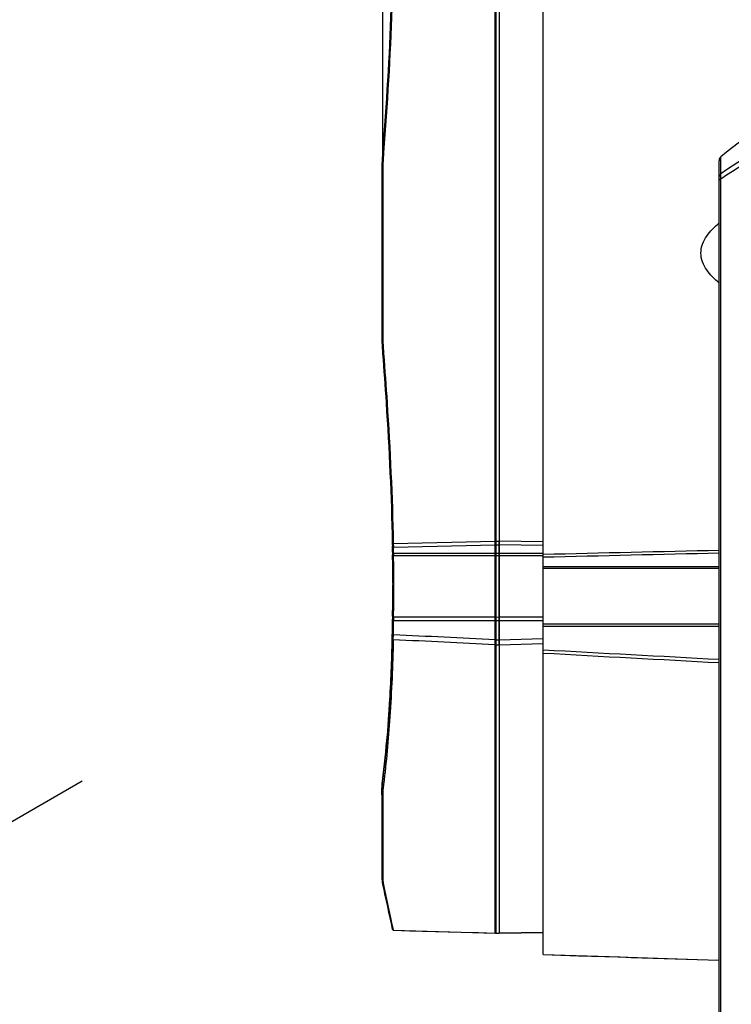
# Model space of a CAD drawing. Header units: millimetres. Extents: x 0 to 420, y 0 to 297.
# Tile 201 of 256: x 223 to 251, y 189 to 228. Entities that reach past the tile are written whole.
import ezdxf

# ---------------------------------------------------------------- set-up
doc = ezdxf.new("R2010")
doc.units = ezdxf.units.MM
doc.header["$LTSCALE"] = 23.1
doc.header["$PDMODE"] = 3
doc.header["$PDSIZE"] = 0.3125
doc.layers.get('0').update_dxf_attribs({"linetype": 'CONTINUOUS'})
doc.layers.get('Defpoints').update_dxf_attribs({"linetype": 'CONTINUOUS'})
doc.layers.add('03___PRT_ALL_CURVES', color=7, linetype='CONTINUOUS')
doc.layers.add('DIM_PILOTEES', color=7, linetype='CONTINUOUS')
doc.styles.get("Standard").update_dxf_attribs({"font": 'txt', "width": 0.7})
doc.dimstyles.new('DIMSTYLE_3', dxfattribs={"dimtxt": 2.5, "dimasz": 3.5, "dimexe": 2, "dimexo": 0, "dimtad": 1, "dimdec": 0, "dimlfac": 5, "dimdsep": 46, "dimtxsty": 'Standard', "dimblk": '_FILLED', "dimblk1": '_FILLED', "dimblk2": '_FILLED', "dimcen": 0.09, "dimazin": 2, "dimtp": 0.5, "dimtm": 0.5, "dimtfac": 1, "dimtdec": 0, "dimtofl": 0, "dimtmove": 0, "dimatfit": 3, "dimldrblk": '_FILLED', "dimfxl": 0, "dimtolj": 1, "dimarcsym": 0})
doc.dimstyles.new('DIMSTYLE_9', dxfattribs={"dimtxt": 2.5, "dimasz": 3.5, "dimexe": 2, "dimexo": 0, "dimgap": 2.5, "dimtad": 1, "dimdsep": 46, "dimtxsty": 'Standard', "dimblk": '_FILLED', "dimblk1": '_FILLED', "dimblk2": '_FILLED', "dimcen": 0.09, "dimazin": 2, "dimtp": 0.5, "dimtm": 0.5, "dimtfac": 1, "dimtofl": 0, "dimtmove": 0, "dimatfit": 3, "dimldrblk": '_FILLED', "dimfxl": 0, "dimtolj": 1, "dimarcsym": 0})

# ---------------------------------------------------------------- blocks, each defined once
blk = doc.blocks.new('_FILLED')
at = {"color": 0, "linetype": 'ByBlock'}
blk.add_solid([(0, 0), (-1, 0.143), (-1, -0.143)], dxfattribs=at)
blk = doc.blocks.new('*D7')
at = {"layer": 'DIM_PILOTEES', "color": 2, "linetype": 'Continuous'}
for p, q in [((237.358, 221.862), (237.358, 264.066)), ((280.48, 226.199), (280.48, 264.066)), ((237.358, 262.066), (258.919, 262.066)), ((280.48, 262.066), (258.919, 262.066))]:
    blk.add_line(p, q, dxfattribs=at)
at = {"layer": 'DIM_PILOTEES', "color": 2, "linetype": 'Continuous', "xscale": 3.5, "yscale": 3.5, "zscale": 3.5, "rotation": 180}
blk.add_blockref('_FILLED', (237.358, 262.066), dxfattribs=at)
at = {"layer": 'DIM_PILOTEES', "color": 2, "linetype": 'Continuous', "xscale": 3.5, "yscale": 3.5, "zscale": 3.5}
blk.add_blockref('_FILLED', (280.48, 262.066), dxfattribs=at)
at = {"layer": 'DIM_PILOTEES', "color": 2, "linetype": 'Continuous', "insert": (258.919, 265.191), "char_height": 2.5, "width": 8.03571, "attachment_point": 2, "line_spacing_factor": 0.9}
blk.add_mtext('{\\ftxt;\\W0.0001;\\H0.0001;\\~}{\\ftxt;\\W2.1428571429;\\H2.5; }{\\ftxt;\\W0.0001;\\H0.0001;\\~}', dxfattribs=at)
blk = doc.blocks.new('*D8')
at = {"layer": 'DIM_PILOTEES', "color": 2, "linetype": 'Continuous'}
for p, q in [((243.739, 246.623), (243.739, 257.046)), ((280.489, 226.199), (280.489, 257.046)), ((243.739, 255.046), (262.114, 255.046)), ((280.489, 255.046), (262.114, 255.046))]:
    blk.add_line(p, q, dxfattribs=at)
at = {"layer": 'DIM_PILOTEES', "color": 2, "linetype": 'Continuous', "xscale": 3.5, "yscale": 3.5, "zscale": 3.5, "rotation": 180}
blk.add_blockref('_FILLED', (243.739, 255.046), dxfattribs=at)
at = {"layer": 'DIM_PILOTEES', "color": 2, "linetype": 'Continuous', "xscale": 3.5, "yscale": 3.5, "zscale": 3.5}
blk.add_blockref('_FILLED', (280.489, 255.046), dxfattribs=at)
at = {"layer": 'DIM_PILOTEES', "color": 2, "linetype": 'Continuous', "insert": (262.114, 258.171), "char_height": 2.5, "width": 8.03571, "attachment_point": 2, "line_spacing_factor": 0.9}
blk.add_mtext('{\\ftxt;\\W0.0001;\\H0.0001;\\~}{\\ftxt;\\W2.1428571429;\\H2.5; }{\\ftxt;\\W0.0001;\\H0.0001;\\~}', dxfattribs=at)
blk = doc.blocks.new('*D16')
at = {"layer": 'Defpoints', "color": 0, "linetype": 'Continuous'}
for p in [(226.593, 260.628), (261.739, 218.743), (214.387, 191.405), (309.09, 191.405)]:
    blk.add_point(p, dxfattribs=at)
at = {"layer": 'DIM_PILOTEES', "color": 0, "linetype": 'Continuous', "lineweight": -2}
for p, q in [((214.387, 191.405), (216.119, 192.405)), ((309.09, 191.405), (310.822, 190.405))]:
    blk.add_line(p, q, dxfattribs=at)
blk.add_arc((261.739, 218.743), 54.677, 333.6683, 206.3317, dxfattribs=at)
at = {"layer": 'DIM_PILOTEES', "color": 0, "linetype": 'Continuous', "lineweight": -2, "xscale": 3.5, "yscale": 3.5, "zscale": 3.5}
for p, rotation in [((214.387, 191.405), 298.1658643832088), ((309.09, 191.405), 241.8341356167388)]:
    blk.add_blockref('_FILLED', p, dxfattribs=dict(at, rotation=rotation))
at = {"layer": 'DIM_PILOTEES', "color": 0, "linetype": 'Continuous', "insert": (267.785, 278.951), "char_height": 2.5, "width": 24.82143, "attachment_point": 2, "rotation": 354.2651, "line_spacing_factor": 0.9}
blk.add_mtext('\\A1;{\\ftxt;\\W0.0001;\\H0.0001;\\~}{\\ftxt;\\W3.5952380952;\\H2.5; }{\\ftxt;\\W0.0001;\\H0.0001;\\~}{\\ftxt;\\W0.0001;\\H0.0001;\\~}{\\ftxt;\\W2.3571428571;\\H2.5; }{\\ftxt;\\W0.0001;\\H0.0001;\\~}{\\ftxt;\\W0.0001;\\H0.0001;\\~}{\\ftxt;\\W0.6666666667;\\H2.5; }{\\ftxt;\\W0.0001;\\H0.0001;\\~}', dxfattribs=at)

msp = doc.modelspace()

# ---------------------------------------------------------------- linework, layer by layer
at = {"color": 7, "linetype": 'Continuous'}
for p, q in [((243.7388, 190.8632), (243.7388, 246.6236)), ((241.8238, 191.7185), (241.8238, 245.7683)), ((241.8549, 245.7744), (241.8549, 191.7124)), ((250.7388, 165.3434), (250.7388, 222.412)), ((250.8103, 221.8922), (250.8103, 222.5652)), ((237.3576, 221.8616), (237.3188, 221.857)), ((237.3188, 221.857), (237.3188, 215.6298)), ((237.3576, 221.8616), (237.3576, 215.6252)), ((250.8103, 188.4764), (250.8103, 221.6829)), ((237.3576, 215.6252), (237.3188, 215.6298)), ((237.7773, 207.2014), (237.7386, 207.2178)), ((237.7816, 207.0576), (237.7416, 207.0932)), ((237.7773, 207.2014), (241.8238, 207.2868)), ((237.7816, 207.0576), (241.8238, 207.1413)), ((241.8549, 207.2885), (241.8238, 207.3014)), ((241.8549, 207.1421), (241.8238, 207.1697)), ((241.8549, 207.2885), (241.9838, 207.2895)), ((241.8549, 207.1421), (241.9838, 207.1442)), ((243.7388, 207.2681), (241.9838, 207.2895)), ((241.9838, 203.3682), (241.9838, 207.1442)), ((243.7388, 207.1231), (241.9838, 207.1442)), ((237.7885, 206.8195), (237.7485, 206.8553)), ((237.7905, 206.7264), (237.7505, 206.7499)), ((237.7885, 206.8195), (241.8238, 206.8195)), ((237.7905, 206.7264), (241.8238, 206.7264)), ((241.8549, 206.8174), (241.8238, 206.845)), ((241.8549, 206.725), (241.8238, 206.7433)), ((241.8549, 206.8174), (241.9838, 206.8195)), ((241.8549, 206.725), (241.9838, 206.7264)), ((241.9838, 206.8195), (243.7388, 206.8195)), ((241.9838, 206.7264), (243.7388, 206.7264)), ((250.7388, 206.268), (243.7388, 206.268)), ((250.7388, 206.2052), (243.7388, 206.2052)), ((237.7588, 205.6202), (237.7588, 205.5634)), ((237.7505, 204.2952), (237.7485, 204.1306)), ((237.7507, 204.3111), (237.7505, 204.2952)), ((237.7905, 204.2789), (237.7505, 204.2952)), ((237.7905, 204.2789), (241.8238, 204.2789)), ((241.8549, 204.278), (241.8238, 204.2901)), ((241.8549, 204.278), (241.9838, 204.2789)), ((241.9838, 204.2789), (243.7388, 204.2789)), ((237.7885, 204.1336), (237.7485, 204.1306)), ((237.7885, 204.1336), (241.8238, 204.1336)), ((241.8549, 204.1338), (241.8238, 204.1311)), ((241.8549, 204.1338), (241.9838, 204.1336)), ((241.9838, 204.1336), (243.7388, 204.1336)), ((243.7388, 204.0117), (250.7388, 204.0117)), ((243.7388, 203.9139), (250.7388, 203.9139)), ((237.7816, 203.5724), (237.7416, 203.5695)), ((237.7773, 203.3753), (237.7386, 203.3987)), ((241.8549, 203.3684), (241.8238, 203.3657)), ((241.8549, 203.1684), (241.8238, 203.1859)), ((241.8549, 203.3684), (241.9838, 203.3682)), ((241.8549, 203.1684), (241.9838, 203.1697)), ((241.9838, 203.3682), (243.7388, 203.4179)), ((241.9838, 203.1697), (243.7388, 203.2198)), ((237.5747, 200.0237), (237.5739, 200.0099)), ((237.5755, 200.0378), (237.5747, 200.0237)), ((237.5757, 200.0407), (237.5755, 200.0378)), ((237.5824, 200.0402), (237.5801, 200.0094)), ((237.5829, 200.0382), (237.5807, 200.0074)), ((237.5415, 199.6077), (237.5413, 199.605)), ((237.5427, 199.614), (237.5415, 199.6077)), ((237.5496, 199.6134), (237.5489, 199.6043)), ((237.5496, 199.6053), (237.5493, 199.6026)), ((237.5501, 199.6117), (237.5496, 199.6053)), ((210.6837, 189.2667), (225.4062, 197.7667)), ((237.3527, 197.6618), (237.3527, 197.7592)), ((237.3199, 197.2169), (237.3198, 197.2088)), ((237.32, 197.2169), (237.3198, 197.2088)), ((237.3576, 197.0873), (237.3188, 197.1194)), ((237.3188, 197.1194), (237.3188, 194.0057)), ((237.3576, 197.0873), (237.3576, 193.969)), ((237.3576, 193.969), (237.3188, 194.0057)), ((237.7115, 192.1313), (237.7604, 191.9096)), ((237.7773, 191.8333), (237.7386, 191.8732)), ((237.7386, 191.8732), (237.7389, 191.8723)), ((237.7389, 191.8723), (237.7777, 191.8324)), ((237.7604, 191.9096), (237.7773, 191.8333)), ((237.7773, 191.8333), (237.7777, 191.8324)), ((237.7773, 191.8333), (241.8238, 191.7197)), ((237.7777, 191.8324), (237.7778, 191.8323)), ((241.8549, 191.7135), (241.8238, 191.7439)), ((241.8238, 191.7429), (241.8549, 191.7124)), ((241.983, 191.7147), (243.7388, 191.7433)), ((243.7388, 191.7444), (241.9838, 191.7159)), ((241.8549, 191.7135), (241.9838, 191.7159)), ((241.8549, 191.7124), (241.983, 191.7147))]:
    msp.add_line(p, q, dxfattribs=at)
for points in [[(237.7778, 191.8323), (238.4215, 191.8142), (240.4752, 191.7564)], [(240.4752, 191.7564), (241.1638, 191.737), (241.8238, 191.7185)], [(243.7388, 190.8632), (245.1411, 190.8192), (246.7075, 190.7702), (248.2854, 190.721), (249.8746, 190.6716), (250.7388, 190.6448)]]:
    msp.add_lwpolyline(points, dxfattribs=at)
for centre, radius, start, end in [((261.7388, 209.5434), 17, 98.7222, 130.0052), ((248.6679, 221.8626), 11.3491, 175.57372, 180.02808), ((248.7117, 221.8672), 11.3541, 175.58357, 180.02813), ((250.9388, 222.412), 0.2, 130.0052, 180), ((248.7658, 215.628), 11.4469, 179.99097, 184.40723), ((248.81, 215.6233), 11.4524, 179.99096, 184.39734), ((205.8021, 206.0433), 31.9567, 1.45601, 1.8828), ((205.817, 206.007), 31.9818, 1.45568, 1.88238), ((158.1165, 205.5962), 79.6423, 0.017231, 0.829993), ((151.3895, 205.5027), 86.4096, 359.188525, 0.811475), ((304.008, -2269.642), 2477.1362, 91.2322023, 91.3941545), ((140.1459, 205.5739), 97.6129, 359.258719, 359.99383), ((289.5278, 203.6047), 51.7834, 179.21855, 179.35622), ((303.4494, 203.3281), 65.6658, 179.170379, 179.297175), ((60.2692, 206.178), 177.4897, 359.179443, 359.357131), ((60.2678, 206.0437), 177.491, 359.201282, 359.38241), ((60.2827, 206.0472), 177.5161, 359.201206, 359.382351), ((213.8175, 203.9626), 23.9254, 358.67925, 359.21826), ((215.4711, 203.877), 22.2727, 358.76957, 359.20896), ((206.17, 204.1588), 31.6171, 358.58002, 358.93723), ((376.8703, 2597.6529), 2398.5043, 266.8181039, 266.9855664), ((182.9244, 204.0352), 54.8044, 355.37041, 355.78535), ((192.1007, 203.3166), 45.5919, 352.99847, 355.33034), ((189.6755, 203.4703), 48.0298, 353.16761, 355.38111), ((241.8139, 197.11), 4.4953, 172.94842, 178.63736), ((197.0141, 202.6443), 40.6451, 352.95874, 353.09309), ((241.5848, 197.1192), 4.266, 178.79764, 179.99809), ((238.9, 193.943), 1.5409, 189.67333, 191.73683), ((369.8605, 221.2395), 135.3461, 191.754595, 192.531244), ((370.0463, 221.2008), 135.49, 191.741302, 192.389171)]:
    msp.add_arc(centre, radius, start, end, dxfattribs=at)
for points, knots in [([(237.7386, 230.269), (237.7264, 229.6658), (237.6535, 227.1531), (237.5003, 224.6432), (237.3527, 222.7385)], [0, 0, 0, 0, 0.239989, 1, 1, 1, 1]), ([(237.7773, 230.2854), (237.7651, 229.6812), (237.6922, 227.1641), (237.539, 224.6496), (237.3913, 222.7415)], [0, 0, 0, 0, 0.239994, 1, 1, 1, 1]), ([(259.0214, 224.9762), (257.5159, 224.7809), (254.6254, 224.0834), (251.9756, 222.7158), (250.8103, 221.8922)], [0, 0, 0, 0, 0.5154709, 1, 1, 1, 1]), ([(259.1942, 224.7467), (257.6583, 224.5629), (254.7096, 223.8811), (252.0005, 222.5121), (250.8103, 221.6829)], [0, 0, 0, 0, 0.5160648, 1, 1, 1, 1]), ([(237.3913, 222.7415), (237.3876, 222.7399), (237.3803, 222.7365), (237.37, 222.7329), (237.3648, 222.7267), (237.3578, 222.725), (237.3545, 222.7318), (237.3532, 222.736), (237.3527, 222.7385)], [0, 0, 0, 0, 0.2386792, 0.4845683, 0.624707, 0.7228976, 0.8468399, 1, 1, 1, 1]), ([(250.7388, 221.7431), (250.7388, 221.7713), (250.7518, 221.8285), (250.7883, 221.8743), (250.8103, 221.8922)], [0, 0, 0, 0, 0.4977588, 1, 1, 1, 1]), ([(250.8103, 221.6829), (250.8042, 221.7253), (250.7981, 221.7841), (250.801, 221.8542), (250.8061, 221.8815), (250.8103, 221.8922)], [0, 0, 0, 0, 0.6098167, 0.8361597, 1, 1, 1, 1]), ([(250.7388, 221.6385), (250.7388, 221.6488), (250.756, 221.6639), (250.7817, 221.6749), (250.8001, 221.6804), (250.8103, 221.6829)], [0, 0, 0, 0, 0.3531692, 0.6397947, 1, 1, 1, 1]), ([(250.7377, 217.5475), (250.5526, 217.7), (250.2903, 217.9563), (250.058, 218.3818), (249.9887, 218.7434), (250.058, 219.105), (250.2904, 219.5306), (250.5526, 219.7868), (250.7377, 219.9393)], [0, 0, 0, 0, 0.2498271, 0.3750109, 0.4999999, 0.6249904, 0.7501765, 1, 1, 1, 1]), ([(237.3913, 214.7453), (237.3876, 214.7469), (237.3803, 214.7503), (237.37, 214.7539), (237.3648, 214.7601), (237.3578, 214.7618), (237.3545, 214.755), (237.3532, 214.7508), (237.3527, 214.7483)], [0, 0, 0, 0, 0.2386632, 0.4845407, 0.6246815, 0.7228099, 0.8467803, 1, 1, 1, 1]), ([(237.3527, 214.7483), (237.403, 214.0989), (237.583, 211.5918), (237.7009, 209.0798), (237.7386, 207.2178)], [0, 0, 0, 0, 0.259117, 1, 1, 1, 1]), ([(237.3913, 214.7453), (237.4416, 214.0947), (237.6217, 211.5831), (237.7396, 209.0666), (237.7773, 207.2014)], [0, 0, 0, 0, 0.2591117, 1, 1, 1, 1]), ([(237.7386, 207.2178), (237.7388, 207.2049), (237.7397, 207.1633), (237.7406, 207.1218), (237.7416, 207.0932)], [0, 0, 0, 0, 0.3119958, 1, 1, 1, 1]), ([(237.7773, 207.2014), (237.7777, 207.1864), (237.7788, 207.1385), (237.7801, 207.0905), (237.7816, 207.0576)], [0, 0, 0, 0, 0.3119672, 1, 1, 1, 1]), ([(241.9838, 207.1442), (241.9838, 207.1641), (241.9836, 207.1975), (241.9843, 207.2459), (241.982, 207.2745), (241.9838, 207.2895)], [0, 0, 0, 0, 0.4118523, 0.6878691, 1, 1, 1, 1]), ([(237.7485, 206.8553), (237.7487, 206.8486), (237.7495, 206.8134), (237.7501, 206.7783), (237.7505, 206.7499)], [0, 0, 0, 0, 0.1913209, 1, 1, 1, 1]), ([(237.7885, 206.8195), (237.7887, 206.8136), (237.7895, 206.7825), (237.79, 206.7515), (237.7905, 206.7264)], [0, 0, 0, 0, 0.1913435, 1, 1, 1, 1]), ([(237.7773, 203.3753), (237.7545, 202.3523), (237.6744, 200.4326), (237.5011, 198.5185), (237.3913, 197.6277)], [0, 0, 0, 0, 0.5327285, 1, 1, 1, 1]), ([(237.5757, 200.0407), (237.5957, 200.3076), (237.6715, 201.4299), (237.7164, 202.5542), (237.7365, 203.4111)], [0, 0, 0, 0, 0.2379753, 1, 1, 1, 1]), ([(237.7386, 203.3987), (237.732, 203.1054), (237.7007, 201.9844), (237.6434, 200.864), (237.5829, 200.0382)], [0, 0, 0, 0, 0.261607, 1, 1, 1, 1]), ([(241.9838, 203.1697), (241.983, 203.2012), (241.9844, 203.2674), (241.9836, 203.3336), (241.9838, 203.3682)], [0, 0, 0, 0, 0.476346, 1, 1, 1, 1]), ([(237.5739, 200.0099), (237.5693, 199.9259), (237.5624, 199.8122), (237.5509, 199.6803), (237.5458, 199.6323), (237.5427, 199.614)], [0, 0, 0, 0, 0.6355019, 0.8601105, 1, 1, 1, 1]), ([(237.3188, 197.2169), (237.3188, 197.2615), (237.3217, 197.4427), (237.336, 197.6236), (237.3527, 197.7592)], [0, 0, 0, 0, 0.2462908, 1, 1, 1, 1]), ([(237.3913, 197.6277), (237.3876, 197.63), (237.381, 197.6338), (237.3726, 197.6405), (237.3628, 197.6426), (237.3557, 197.6509), (237.3536, 197.658), (237.3527, 197.6618)], [0, 0, 0, 0, 0.2422151, 0.4249088, 0.5926409, 0.7806361, 1, 1, 1, 1]), ([(237.3913, 197.6277), (237.3857, 197.5823), (237.3662, 197.4028), (237.3576, 197.2221), (237.3576, 197.0873)], [0, 0, 0, 0, 0.2534233, 1, 1, 1, 1]), ([(237.3188, 194.0057), (237.3188, 193.9766), (237.3215, 193.8629), (237.3354, 193.7495), (237.3527, 193.6667)], [0, 0, 0, 0, 0.2566669, 1, 1, 1, 1]), ([(237.3576, 193.969), (237.3576, 193.9447), (237.3594, 193.8493), (237.369, 193.754), (237.381, 193.6841)], [0, 0, 0, 0, 0.2557063, 1, 1, 1, 1]), ([(237.3913, 193.6295), (237.3876, 193.6335), (237.3803, 193.6414), (237.3689, 193.653), (237.3622, 193.6629), (237.3546, 193.6676), (237.3527, 193.6667)], [0, 0, 0, 0, 0.2970267, 0.5986657, 0.8823385, 1, 1, 1, 1]), ([(241.9831, 191.7147), (241.983, 191.7147), (241.983, 191.7155), (241.9835, 191.7156), (241.9838, 191.7159)], [0, 0, 0, 0, 0.1989381, 1, 1, 1, 1])]:
    msp.add_open_spline(points, degree=3, knots=knots, dxfattribs=at)
for points in [[(243.7388, 206.6652), (246.0722, 206.7191), (248.4055, 206.7728), (250.7388, 206.8261)], [(241.8238, 203.3749), (240.4764, 203.4405), (239.129, 203.5064), (237.7816, 203.5724)], [(241.8238, 203.1763), (240.475, 203.2424), (239.1261, 203.3088), (237.7773, 203.3753)], [(243.7388, 202.9777), (246.0721, 202.8504), (248.4055, 202.724), (250.7388, 202.5983)], [(243.7388, 190.8638), (246.0722, 190.7906), (248.4055, 190.7179), (250.7388, 190.6456)]]:
    msp.add_open_spline(points, degree=3, dxfattribs=at)
at = {"layer": '03___PRT_ALL_CURVES', "color": 4, "linetype": 'Continuous'}
msp.add_line((241.9838, 245.7728), (241.9838, 191.714), dxfattribs=at)

# ---------------------------------------------------------------- dimensions: what is measured, and where the dimension line sits
at = {"layer": 'DIM_PILOTEES', "color": 2, "linetype": 'Continuous'}
dim = msp.add_angular_dim_3p(base=(226.5932, 260.6283), center=(261.7388, 218.7434), p1=(309.0904, 191.405), p2=(214.3873, 191.405), text='{\\ftxt;\\W0.0001;\\H0.0001;\\~}{\\ftxt;\\W3.5952380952;\\H2.5; }{\\ftxt;\\W0.0001;\\H0.0001;\\~}{\\ftxt;\\W0.0001;\\H0.0001;\\~}{\\ftxt;\\W2.3571428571;\\H2.5; }{\\ftxt;\\W0.0001;\\H0.0001;\\~}{\\ftxt;\\W0.0001;\\H0.0001;\\~}{\\ftxt;\\W0.6666666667;\\H2.5; }{\\ftxt;\\W0.0001;\\H0.0001;\\~}', dimstyle='DIMSTYLE_9', dxfattribs=at)
dim.commit()
dim.dimension.update_dxf_attribs({"geometry": '*D16', "text_midpoint": (267.2024, 273.1466), "dimtype": 165})
for base, p1, p2, picture, middle in [((280.4801, 262.0659), (237.3576, 221.8616), (280.4801, 226.1986), '*D7', (258.5617, 262.0659)), ((280.4888, 255.0461), (243.7388, 246.623), (280.4888, 226.1986), '*D8', (261.7567, 255.0461))]:
    dim = msp.add_linear_dim(base=base, p1=p1, p2=p2, text='{\\ftxt;\\W0.0001;\\H0.0001;\\~}{\\ftxt;\\W2.1428571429;\\H2.5; }{\\ftxt;\\W0.0001;\\H0.0001;\\~}', dimstyle='DIMSTYLE_3', dxfattribs=at)
    dim.commit()
    dim.dimension.update_dxf_attribs({"geometry": picture, "text_midpoint": middle, "dimtype": 160})

doc.saveas('drawing.dxf')
